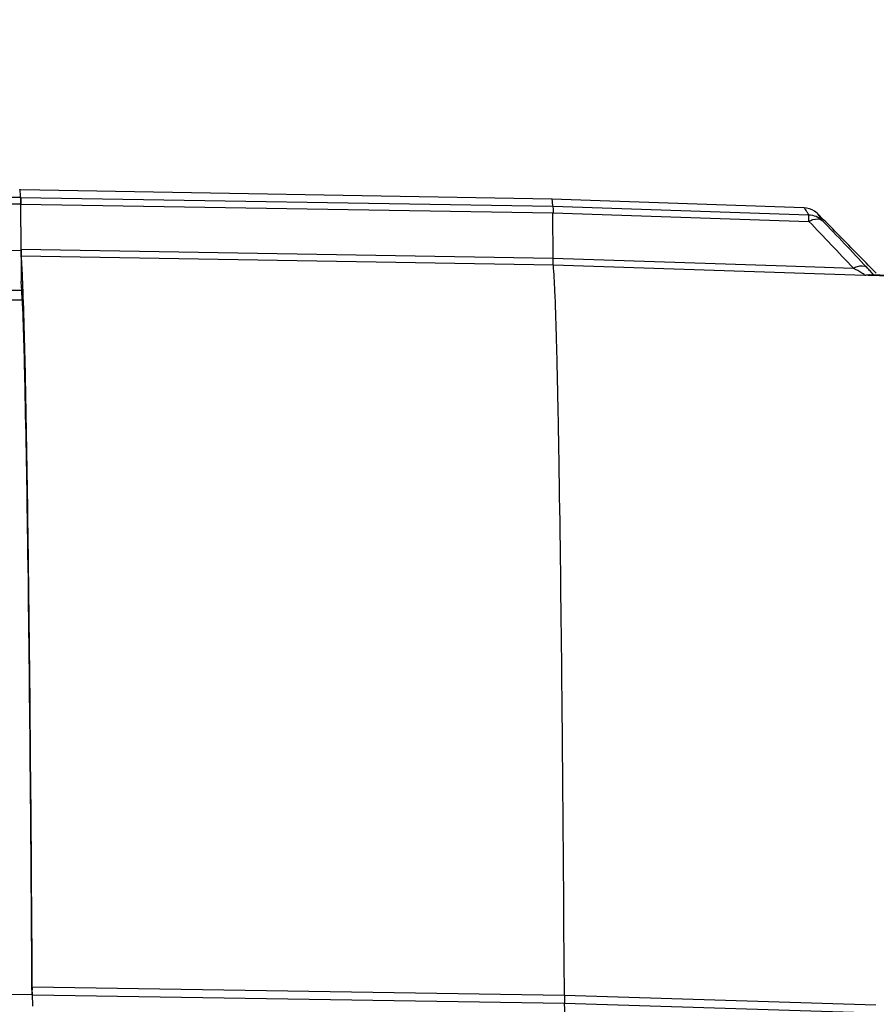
# Model space of a CAD drawing. Header units: millimetres. Extents: x 0 to 420, y 0 to 297.
# Tile 165 of 170: x 314 to 323, y 235 to 244. Entities that reach past the tile are written whole.
import ezdxf

# ---------------------------------------------------------------- set-up
doc = ezdxf.new("R2010")
doc.units = ezdxf.units.MM
doc.header["$LTSCALE"] = 23.1
doc.header["$PDMODE"] = 3
doc.header["$PDSIZE"] = 0.3125
doc.layers.get('0').update_dxf_attribs({"linetype": 'CONTINUOUS'})
doc.layers.get('Defpoints').update_dxf_attribs({"linetype": 'CONTINUOUS'})
doc.layers.add('DIM_PILOTEES', color=7, linetype='CONTINUOUS')
doc.styles.get("Standard").update_dxf_attribs({"font": 'txt', "width": 0.7})
doc.dimstyles.new('DIMSTYLE_1', dxfattribs={"dimtxt": 2.5, "dimasz": 3.5, "dimexe": 2, "dimexo": 0, "dimtad": 1, "dimdec": 0, "dimlfac": 5, "dimdsep": 46, "dimtxsty": 'Standard', "dimblk": '_FILLED', "dimblk1": '_FILLED', "dimblk2": '_FILLED', "dimcen": 0.09, "dimazin": 2, "dimtp": 0.5, "dimtm": 0.5, "dimtfac": 1, "dimtdec": 0, "dimtofl": 0, "dimtmove": 0, "dimatfit": 3, "dimldrblk": '_FILLED', "dimfxl": 0, "dimtolj": 1, "dimarcsym": 0})
doc.dimstyles.new('DIMSTYLE_8', dxfattribs={"dimtxt": 2.5, "dimasz": 3.5, "dimexe": 2, "dimexo": 0, "dimgap": 2.5, "dimtad": 1, "dimdec": 0, "dimdsep": 46, "dimtxsty": 'Standard', "dimblk": '_FILLED', "dimblk1": '_FILLED', "dimblk2": '_FILLED', "dimcen": 0.09, "dimazin": 2, "dimtp": 0.5, "dimtm": 0.5, "dimtfac": 1, "dimtdec": 0, "dimtofl": 0, "dimtmove": 0, "dimatfit": 3, "dimldrblk": '_FILLED', "dimfxl": 0, "dimtolj": 1, "dimarcsym": 0})

# ---------------------------------------------------------------- blocks, each defined once
blk = doc.blocks.new('_FILLED')
at = {"color": 0, "linetype": 'ByBlock'}
blk.add_solid([(0, 0), (-1, 0.1429), (-1, -0.1429)], dxfattribs=at)
blk = doc.blocks.new('*D14')
at = {"layer": 'DIM_PILOTEES', "color": 2, "linetype": 'Continuous'}
for p, q in [((295.0005, 229.7542), (295.0005, 258.871)), ((341.4682, 224.4195), (341.4682, 258.871)), ((295.0005, 256.871), (318.2344, 256.871)), ((341.4682, 256.871), (318.2344, 256.871))]:
    blk.add_line(p, q, dxfattribs=at)
at = {"layer": 'DIM_PILOTEES', "color": 2, "linetype": 'Continuous', "xscale": 3.5, "yscale": 3.5, "zscale": 3.5, "rotation": 180}
blk.add_blockref('_FILLED', (295.0005, 256.871), dxfattribs=at)
at = {"layer": 'DIM_PILOTEES', "color": 2, "linetype": 'Continuous', "xscale": 3.5, "yscale": 3.5, "zscale": 3.5}
blk.add_blockref('_FILLED', (341.4682, 256.871), dxfattribs=at)
at = {"layer": 'DIM_PILOTEES', "color": 2, "linetype": 'Continuous', "insert": (318.2344, 259.996), "char_height": 2.5, "width": 8.571429, "attachment_point": 2, "line_spacing_factor": 0.9}
blk.add_mtext('{\\ftxt;\\W0.0001;\\H0.0001;\\~}{\\ftxt;\\W2.2857142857;\\H2.5; }{\\ftxt;\\W0.0001;\\H0.0001;\\~}', dxfattribs=at)
blk = doc.blocks.new('*D15')
at = {"layer": 'DIM_PILOTEES', "color": 2, "linetype": 'Continuous'}
for p, q in [((295.0005, 229.7542), (295.0005, 252.1876)), ((335.1178, 224.4195), (335.1178, 252.1876)), ((295.0005, 250.1876), (315.0592, 250.1876)), ((335.1178, 250.1876), (315.0592, 250.1876))]:
    blk.add_line(p, q, dxfattribs=at)
at = {"layer": 'DIM_PILOTEES', "color": 2, "linetype": 'Continuous', "xscale": 3.5, "yscale": 3.5, "zscale": 3.5, "rotation": 180}
blk.add_blockref('_FILLED', (295.0005, 250.1876), dxfattribs=at)
at = {"layer": 'DIM_PILOTEES', "color": 2, "linetype": 'Continuous', "xscale": 3.5, "yscale": 3.5, "zscale": 3.5}
blk.add_blockref('_FILLED', (335.1178, 250.1876), dxfattribs=at)
at = {"layer": 'DIM_PILOTEES', "color": 2, "linetype": 'Continuous', "insert": (315.0592, 253.3126), "char_height": 2.5, "width": 8.035714, "attachment_point": 2, "line_spacing_factor": 0.9}
blk.add_mtext('{\\ftxt;\\W0.0001;\\H0.0001;\\~}{\\ftxt;\\W2.1428571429;\\H2.5; }{\\ftxt;\\W0.0001;\\H0.0001;\\~}', dxfattribs=at)
blk = doc.blocks.new('*D19')
at = {"layer": 'Defpoints', "color": 0, "linetype": 'Continuous'}
for p in [(281.4567, 266.2159), (315.713, 224.4303), (268.013, 199.0486), (363.421, 199.0636)]:
    blk.add_point(p, dxfattribs=at)
at = {"layer": 'DIM_PILOTEES', "color": 0, "linetype": 'Continuous', "lineweight": -2}
for p, q in [((268.013, 199.0486), (269.7786, 199.9881)), ((363.421, 199.0636), (361.6551, 200.0025))]:
    blk.add_line(p, q, dxfattribs=at)
blk.add_arc((315.713, 224.4303), 54.0326, 335.71202, 204.306, dxfattribs=at)
at = {"layer": 'DIM_PILOTEES', "color": 0, "linetype": 'Continuous', "lineweight": -2, "xscale": 3.5, "yscale": 3.5, "zscale": 3.5}
for p, rotation in [((268.013, 199.0486), 296.16200671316), ((363.421, 199.0636), 243.8560107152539)]:
    blk.add_blockref('_FILLED', p, dxfattribs=dict(at, rotation=rotation))
at = {"layer": 'DIM_PILOTEES', "color": 0, "linetype": 'Continuous', "insert": (322.5604, 283.9034), "char_height": 2.5, "width": 24.553571, "attachment_point": 2, "rotation": 353.4322, "line_spacing_factor": 0.9}
blk.add_mtext('\\A1;{\\ftxt;\\W0.0001;\\H0.0001;\\~}{\\ftxt;\\W3.5952380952;\\H2.5; }{\\ftxt;\\W0.0001;\\H0.0001;\\~}{\\ftxt;\\W0.0001;\\H0.0001;\\~}{\\ftxt;\\W2.2857142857;\\H2.5; }{\\ftxt;\\W0.0001;\\H0.0001;\\~}{\\ftxt;\\W0.0001;\\H0.0001;\\~}{\\ftxt;\\W0.6666666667;\\H2.5; }{\\ftxt;\\W0.0001;\\H0.0001;\\~}', dxfattribs=at)

msp = doc.modelspace()

# ---------------------------------------------------------------- linework, layer by layer
at = {"color": 7, "linetype": 'Continuous'}
for p, q in [((314.2218, 242.6832), (314.2209, 242.6876)), ((319.5184, 242.5933), (314.2296, 242.6856)), ((305.525, 242.5205), (314.2283, 242.6131)), ((314.2283, 242.6074), (319.5277, 242.5206)), ((322.0286, 242.5056), (319.5184, 242.5933)), ((305.5272, 242.4542), (314.2294, 242.5469)), ((314.2328, 242.0929), (314.2293, 242.5416)), ((314.2293, 242.5416), (319.5287, 242.4547)), ((314.2329, 242.0845), (314.2294, 242.5469)), ((319.5277, 242.5206), (322.0768, 242.437)), ((319.5322, 242.0044), (319.5287, 242.4548)), ((319.5287, 242.4548), (322.0779, 242.371)), ((322.1654, 242.4455), (322.2235, 242.3874)), ((306.2332, 241.9565), (314.2329, 242.0845)), ((314.2329, 242.0845), (314.2327, 241.7729)), ((314.2329, 242.0839), (314.2328, 242.0929)), ((314.2328, 242.0929), (319.5322, 242.0044)), ((314.2339, 242.0261), (319.5333, 241.9376)), ((319.5322, 242.0044), (321.8508, 241.9269)), ((319.5333, 241.9376), (322.6358, 241.8338)), ((321.8508, 241.9269), (322.5203, 241.9045)), ((322.668, 241.8364), (322.6822, 241.836)), ((314.2327, 241.6839), (306.2483, 241.6839)), ((314.2448, 241.5877), (306.2524, 241.5877)), ((319.6433, 234.6633), (319.6387, 235.366)), ((319.6433, 234.6634), (314.344, 234.7465)), ((314.3448, 234.6744), (314.3442, 234.718)), ((306.3443, 234.6038), (314.3449, 234.6752)), ((314.3502, 234.5555), (314.3449, 234.6752)), ((319.6444, 234.5837), (314.345, 234.6672)), ((322.7456, 234.5659), (319.6433, 234.6633)), ((319.6495, 234.4653), (319.6444, 234.5837)), ((322.6324, 234.4895), (319.6444, 234.5837))]:
    msp.add_line(p, q, dxfattribs=at)
for points in [[(322.1485, 242.4607), (322.1333, 242.4719), (322.112, 242.4843), (322.0851, 242.4955), (322.0536, 242.5032), (322.0286, 242.5056)], [(322.1654, 242.4456), (322.1595, 242.4512), (322.1485, 242.4607)], [(335.1269, 241.4443), (333.2022, 241.506), (331.1462, 241.5715), (329.0564, 241.6376), (326.9327, 241.7044), (324.7751, 241.7718), (322.6822, 241.8368)]]:
    msp.add_lwpolyline(points, dxfattribs=at)
for centre, radius, start, end in [((281.3317, 203.2794), 56.466, 43.16038, 43.81276), ((281.7874, 203.6105), 56.0103, 43.14555, 43.80342), ((319.1223, 238.6026), 4.8406, 42.6616, 43.15421), ((322.5786, 242.7834), 0.9512, 273.44761, 273.9832), ((324.0127, 234.806), 9.669, 180.35269, 180.52204)]:
    msp.add_arc(centre, radius, start, end, dxfattribs=at)
for points, knots in [([(314.2209, 242.6876), (314.2206, 242.6887), (314.2202, 242.6902), (314.2191, 242.692), (314.2186, 242.692)], [0, 0, 0, 0, 0.68775, 1, 1, 1, 1]), ([(314.2283, 242.6131), (314.2278, 242.6211), (314.2262, 242.6445), (314.2246, 242.668), (314.2218, 242.6832)], [0, 0, 0, 0, 0.342551, 1, 1, 1, 1]), ([(314.2283, 242.6131), (314.2285, 242.6104), (314.2291, 242.5883), (314.2292, 242.5663), (314.2294, 242.5469)], [0, 0, 0, 0, 0.122, 1, 1, 1, 1]), ([(314.2293, 242.5416), (314.2293, 242.5497), (314.229, 242.5716), (314.2291, 242.5936), (314.2283, 242.6074)], [0, 0, 0, 0, 0.369216, 1, 1, 1, 1]), ([(319.5277, 242.5206), (319.527, 242.5312), (319.5256, 242.5489), (319.5238, 242.573), (319.5212, 242.5844), (319.5201, 242.5933), (319.5184, 242.5933)], [0, 0, 0, 0, 0.431657, 0.741573, 0.929863, 1, 1, 1, 1]), ([(319.5282, 242.5206), (319.5288, 242.518), (319.5304, 242.496), (319.5305, 242.474), (319.5305, 242.4547)], [0, 0, 0, 0, 0.121489, 1, 1, 1, 1]), ([(322.0768, 242.437), (322.0704, 242.447), (322.0593, 242.4639), (322.0451, 242.4864), (322.0353, 242.4977), (322.0308, 242.5056), (322.0286, 242.5056)], [0, 0, 0, 0, 0.423844, 0.731839, 0.923485, 1, 1, 1, 1]), ([(322.0779, 242.371), (322.078, 242.3792), (322.0778, 242.4011), (322.0791, 242.4233), (322.0768, 242.437)], [0, 0, 0, 0, 0.372457, 1, 1, 1, 1]), ([(322.0779, 242.371), (322.0908, 242.3778), (322.131, 242.3961), (322.188, 242.4008), (322.2111, 242.38)], [0, 0, 0, 0, 0.319997, 1, 1, 1, 1]), ([(322.1728, 242.4365), (322.1714, 242.4384), (322.169, 242.4414), (322.1665, 242.4444), (322.1654, 242.4455)], [0, 0, 0, 0, 0.596239, 1, 1, 1, 1]), ([(322.2111, 242.38), (322.207, 242.3863), (322.1945, 242.4053), (322.182, 242.4242), (322.1728, 242.4365)], [0, 0, 0, 0, 0.326526, 1, 1, 1, 1]), ([(322.7491, 241.8546), (322.6952, 241.9089), (322.5194, 242.0859), (322.3459, 242.2651), (322.2236, 242.3874)], [0, 0, 0, 0, 0.306724, 1, 1, 1, 1]), ([(314.2339, 242.0261), (314.2338, 242.0282), (314.2332, 242.0475), (314.233, 242.0668), (314.2329, 242.0839)], [0, 0, 0, 0, 0.109444, 1, 1, 1, 1]), ([(314.2524, 241.6846), (314.251, 241.721), (314.2461, 241.835), (314.2407, 241.9489), (314.2339, 242.0261)], [0, 0, 0, 0, 0.320007, 1, 1, 1, 1]), ([(319.5328, 241.9376), (319.5307, 241.9444), (319.5315, 241.9672), (319.5304, 241.9892), (319.5305, 242.0045)], [0, 0, 0, 0, 0.31544, 1, 1, 1, 1]), ([(319.6387, 235.366), (319.6328, 236.2081), (319.6204, 237.7122), (319.5995, 239.4714), (319.5796, 240.5889), (319.566, 241.1889), (319.5516, 241.6203), (319.5411, 241.8513), (319.5333, 241.9376)], [0, 0, 0, 0, 0.384357, 0.68656, 0.80294, 0.894537, 0.960441, 1, 1, 1, 1]), ([(322.5203, 241.9045), (322.5332, 241.9111), (322.5737, 241.929), (322.6299, 241.9335), (322.6536, 241.9133)], [0, 0, 0, 0, 0.317562, 1, 1, 1, 1]), ([(322.6266, 241.8424), (322.6201, 241.847), (322.5852, 241.8688), (322.5493, 241.8886), (322.5203, 241.9045)], [0, 0, 0, 0, 0.194884, 1, 1, 1, 1]), ([(322.7246, 241.8355), (322.7214, 241.8392), (322.7073, 241.8551), (322.693, 241.8708), (322.6819, 241.8829)], [0, 0, 0, 0, 0.23065, 1, 1, 1, 1]), ([(314.2411, 241.6593), (314.2405, 241.6707), (314.2381, 241.7097), (314.2353, 241.7487), (314.2327, 241.7762)], [0, 0, 0, 0, 0.292602, 1, 1, 1, 1]), ([(322.6358, 241.8338), (322.6358, 241.8343), (322.6332, 241.8381), (322.6297, 241.8402), (322.6266, 241.8424)], [0, 0, 0, 0, 0.113296, 1, 1, 1, 1]), ([(314.344, 234.7465), (314.3347, 236.2243), (314.3198, 238.209), (314.284, 240.5216), (314.2651, 241.3566), (314.2524, 241.6846)], [0, 0, 0, 0, 0.638925, 0.858084, 1, 1, 1, 1]), ([(314.3416, 234.6763), (314.3361, 235.5347), (314.3242, 237.0839), (314.3026, 239.1295), (314.2759, 240.5987), (314.2575, 241.3774), (314.2411, 241.6593)], [0, 0, 0, 0, 0.368733, 0.665503, 0.878701, 1, 1, 1, 1]), ([(319.6439, 234.6633), (319.6439, 234.6539), (319.6444, 234.6274), (319.6441, 234.6007), (319.6461, 234.5837)], [0, 0, 0, 0, 0.355027, 1, 1, 1, 1])]:
    msp.add_open_spline(points, degree=3, knots=knots, dxfattribs=at)
for points in [[(322.0768, 242.437), (322.1254, 242.4358), (322.1766, 242.4143), (322.2111, 242.38)], [(322.668, 241.8364), (322.6602, 241.8356), (322.6524, 241.8349), (322.6447, 241.8344)], [(322.6822, 241.8368), (322.6774, 241.837), (322.6727, 241.8369), (322.668, 241.8364)], [(322.6822, 241.836), (326.8305, 241.7077), (330.9788, 241.5771), (335.127, 241.4439)]]:
    msp.add_open_spline(points, degree=3, dxfattribs=at)

# ---------------------------------------------------------------- dimensions: what is measured, and where the dimension line sits
at = {"layer": 'DIM_PILOTEES', "color": 2, "linetype": 'Continuous'}
dim = msp.add_angular_dim_3p(base=(281.4567, 266.2159), center=(315.713, 224.4303), p1=(363.421, 199.0636), p2=(268.013, 199.0486), text='{\\ftxt;\\W0.0001;\\H0.0001;\\~}{\\ftxt;\\W3.5952380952;\\H2.5; }{\\ftxt;\\W0.0001;\\H0.0001;\\~}{\\ftxt;\\W0.0001;\\H0.0001;\\~}{\\ftxt;\\W2.2857142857;\\H2.5; }{\\ftxt;\\W0.0001;\\H0.0001;\\~}{\\ftxt;\\W0.0001;\\H0.0001;\\~}{\\ftxt;\\W0.6666666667;\\H2.5; }{\\ftxt;\\W0.0001;\\H0.0001;\\~}', dimstyle='DIMSTYLE_8', dxfattribs=at)
dim.commit()
dim.dimension.update_dxf_attribs({"geometry": '*D19', "text_midpoint": (321.8932, 278.1084), "dimtype": 165})
dim = msp.add_linear_dim(base=(341.4682, 256.871), p1=(295.0005, 229.7542), p2=(341.4682, 224.4195), text='{\\ftxt;\\W0.0001;\\H0.0001;\\~}{\\ftxt;\\W2.2857142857;\\H2.5; }{\\ftxt;\\W0.0001;\\H0.0001;\\~}', dimstyle='DIMSTYLE_1', dxfattribs=at)
dim.commit()
dim.dimension.update_dxf_attribs({"geometry": '*D14', "text_midpoint": (317.8772, 256.871), "dimtype": 160})
dim = msp.add_linear_dim(base=(295.0005, 250.1876), p1=(335.1178, 224.4195), p2=(295.0005, 229.7542), angle=180, text='{\\ftxt;\\W0.0001;\\H0.0001;\\~}{\\ftxt;\\W2.1428571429;\\H2.5; }{\\ftxt;\\W0.0001;\\H0.0001;\\~}', dimstyle='DIMSTYLE_1', dxfattribs=at)
dim.commit()
dim.dimension.update_dxf_attribs({"geometry": '*D15', "text_midpoint": (314.702, 250.1876), "dimtype": 160})

doc.saveas('drawing.dxf')
